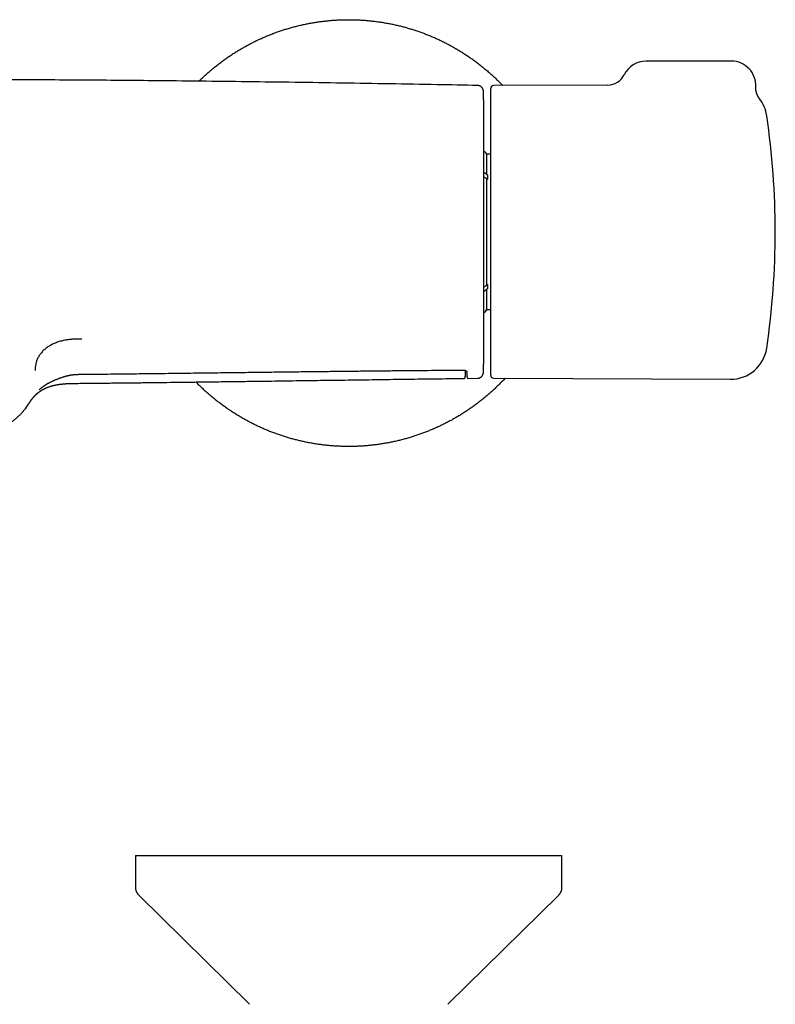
# Model space of a CAD drawing. Header units: millimetres. Extents: x 8 to 854, y 12 to 419.
# Tile 15 of 30: x 454 to 578, y 257 to 419. Entities that reach past the tile are written whole.
import ezdxf

# ---------------------------------------------------------------- set-up
doc = ezdxf.new("R2010")
doc.units = ezdxf.units.MM

msp = doc.modelspace()

# ---------------------------------------------------------------- linework, layer by layer
at = {"color": 7, "linetype": 'Continuous', "lineweight": 30}
for p, q in [((570.58, 412.05), (556.58, 412.05)), ((531.08, 360.55), (531.08, 407.56)), ((550.31, 408.14), (531.58, 408.06)), ((529.93, 362.55), (529.93, 405.55)), ((575.2, 405.89), (575.2, 405.89)), ((531.08, 396.8), (530.45, 396.8)), ((530.45, 393.42), (530.45, 396.8)), ((530.36, 392.81), (530.58, 392.81)), ((530.45, 393.42), (530.58, 393.42)), ((530.45, 375.4), (530.45, 392.71)), ((530.45, 392.71), (530.58, 392.71)), ((530.58, 393.42), (530.58, 392.71)), ((530.36, 375.29), (530.58, 375.29)), ((530.45, 375.4), (530.58, 375.4)), ((530.45, 371.3), (530.45, 374.69)), ((530.45, 374.69), (530.58, 374.69)), ((530.58, 375.4), (530.58, 374.69)), ((530.45, 371.3), (531.08, 371.3)), ((526.86, 360.98), (526.87, 360.86)), ((526.93, 360.57), (526.96, 361.33)), ((527.16, 361.02), (527.16, 361.14)), ((526.71, 360.02), (526.71, 360.02)), ((527.41, 360.03), (528.9, 360.04)), ((527.41, 360.03), (527.41, 360.03)), ((528.9, 360.04), (528.9, 360.04)), ((531.58, 360.05), (570.42, 359.88)), ((472.78, 281.79), (472.78, 276.63)), ((472.78, 281.79), (542.78, 281.79)), ((542.78, 276.63), (542.78, 281.79)), ((473.38, 275.2), (491.53, 257.37)), ((524.04, 257.37), (542.19, 275.2))]:
    msp.add_line(p, q, dxfattribs=at)
for centre, radius, start, end in [((556.58, 408.05), 4, 90, 153.8603), ((570.58, 408.05), 4, 357.2491, 90), ((550.3, 411.14), 3, 270.2749, 333.8615), ((-269.78, 384.05), 800, 1.54039, 1.65073), ((531.58, 407.56), 0.5, 90.25, 180), ((529.73, 405.55), 0.2, 0, 1.5404), ((570.44, 402.23), 6, 8.4268, 37.6087), ((447.78, 384.05), 130, 351.5732, 8.4268), ((529.57, 396.37), 0.98, 26.0258, 68.5371), ((529.57, 371.73), 0.98, 291.4629, 333.9742), ((570.44, 365.88), 6, 269.75, 351.5732), ((-269.78, 384.05), 800, 358.34978, 358.45961), ((529.73, 362.55), 0.2, 358.4596, 0), ((531.58, 360.55), 0.5, 180, 269.75)]:
    msp.add_arc(centre, radius, start, end, dxfattribs=at)
for points, knots in [([(483.2, 408.76), (483.31, 408.87), (483.58, 409.13), (484.01, 409.54), (484.5, 409.99), (485, 410.42), (485.52, 410.86), (486.07, 411.3), (486.64, 411.74), (487.21, 412.17), (487.8, 412.59), (488.39, 412.99), (488.98, 413.38), (489.57, 413.74), (490.15, 414.09), (490.74, 414.42), (491.34, 414.75), (491.94, 415.06), (492.54, 415.36), (493.16, 415.65), (493.77, 415.93), (494.4, 416.19), (495.02, 416.44), (495.65, 416.68), (496.27, 416.91), (496.9, 417.12), (497.56, 417.33), (498.23, 417.52), (498.92, 417.71), (499.62, 417.89), (500.32, 418.05), (501.02, 418.19), (501.71, 418.32), (502.4, 418.44), (503.07, 418.53), (503.74, 418.62), (504.41, 418.69), (505.09, 418.75), (505.76, 418.8), (506.44, 418.83), (507.12, 418.85), (507.79, 418.85), (508.47, 418.85), (509.14, 418.83), (509.8, 418.8), (510.46, 418.75), (511.14, 418.69), (511.84, 418.62), (512.55, 418.53), (513.26, 418.42), (513.97, 418.3), (514.68, 418.17), (515.37, 418.02), (516.04, 417.87), (516.7, 417.7), (517.35, 417.52), (518, 417.33), (518.65, 417.13), (519.29, 416.91), (519.93, 416.68), (520.56, 416.44), (521.19, 416.19), (521.81, 415.92), (522.42, 415.65), (523.02, 415.36), (523.62, 415.07), (524.22, 414.75), (524.84, 414.42), (525.46, 414.06), (526.08, 413.69), (526.69, 413.31), (527.29, 412.92), (527.87, 412.52), (528.43, 412.12), (528.97, 411.71), (529.51, 411.3), (530.03, 410.87), (530.55, 410.44), (531.06, 409.99), (531.57, 409.53), (532.06, 409.07), (532.54, 408.59), (532.87, 408.26), (533.04, 408.08), (533.06, 408.06)], [0, 0, 0, 0, 0.008149, 0.020136, 0.032124, 0.044111, 0.056098, 0.069043, 0.081988, 0.094933, 0.107878, 0.120823, 0.133768, 0.145974, 0.158179, 0.170384, 0.18259, 0.194795, 0.207, 0.219206, 0.231411, 0.243616, 0.255822, 0.267809, 0.279797, 0.291784, 0.303771, 0.316716, 0.329661, 0.342606, 0.355551, 0.368496, 0.381441, 0.393647, 0.405852, 0.418057, 0.430263, 0.442468, 0.454673, 0.466879, 0.479084, 0.491289, 0.503495, 0.515482, 0.527469, 0.539457, 0.551444, 0.564389, 0.577334, 0.590279, 0.603224, 0.616169, 0.629114, 0.64132, 0.653525, 0.66573, 0.677936, 0.690141, 0.702346, 0.714552, 0.726757, 0.738962, 0.751167, 0.763155, 0.775142, 0.78713, 0.799117, 0.812062, 0.825007, 0.837952, 0.850897, 0.863842, 0.876787, 0.888992, 0.901198, 0.913403, 0.925608, 0.937814, 0.950019, 0.962224, 0.97443, 0.986635, 0.99884, 1, 1, 1, 1]), ([(528.91, 408.07), (526.7, 408.11), (521.9, 408.2), (514.51, 408.33), (506.73, 408.45), (498.96, 408.57), (491.18, 408.67), (483.4, 408.76), (476.18, 408.84), (469.52, 408.9), (463.41, 408.94), (457.3, 408.98), (451.19, 409.01), (445.08, 409.04), (438.97, 409.05), (432.86, 409.05), (426.76, 409.05), (420.66, 409.04), (414.57, 409.01), (408.47, 408.98), (402.41, 408.95), (396.39, 408.9), (390.4, 408.85), (384.41, 408.79), (378.04, 408.71), (371.3, 408.63), (364.17, 408.53), (357.04, 408.42), (349.91, 408.31), (343.17, 408.19), (338.8, 408.11), (336.81, 408.07)], [0, 0, 0, 0, 0.03448, 0.074963, 0.115447, 0.155929, 0.196411, 0.236893, 0.277374, 0.30918, 0.340985, 0.372791, 0.404596, 0.436401, 0.468205, 0.50001, 0.531745, 0.56348, 0.595216, 0.626952, 0.658688, 0.689857, 0.721027, 0.752197, 0.783368, 0.820476, 0.857585, 0.894694, 0.931804, 0.968914, 1, 1, 1, 1]), ([(529.89, 407.1), (529.89, 407.1), (529.89, 407.11), (529.89, 407.13), (529.89, 407.15), (529.88, 407.19), (529.88, 407.23), (529.87, 407.28), (529.86, 407.33), (529.84, 407.37), (529.83, 407.41), (529.81, 407.46), (529.79, 407.5), (529.77, 407.55), (529.74, 407.59), (529.72, 407.64), (529.69, 407.68), (529.65, 407.72), (529.62, 407.75), (529.58, 407.79), (529.55, 407.83), (529.51, 407.86), (529.46, 407.89), (529.42, 407.92), (529.38, 407.94), (529.33, 407.97), (529.28, 407.99), (529.23, 408.01), (529.18, 408.03), (529.12, 408.04), (529.07, 408.06), (529.01, 408.06), (528.96, 408.07), (528.92, 408.07), (528.91, 408.07)], [0, 0, 0, 0, 0.005649, 0.016202, 0.032371, 0.055012, 0.087934, 0.121497, 0.149688, 0.179663, 0.210799, 0.242705, 0.275133, 0.307922, 0.340972, 0.374213, 0.407599, 0.441097, 0.474684, 0.508341, 0.542056, 0.575819, 0.609621, 0.643456, 0.677319, 0.711207, 0.745115, 0.782726, 0.820149, 0.857293, 0.894174, 0.930805, 0.967198, 1, 1, 1, 1]), ([(575.2, 405.89), (575.2, 405.89), (575.18, 405.91), (575.15, 405.95), (575.11, 406.01), (575.06, 406.08), (575.02, 406.15), (574.97, 406.22), (574.93, 406.3), (574.89, 406.38), (574.85, 406.46), (574.82, 406.54), (574.78, 406.62), (574.75, 406.7), (574.72, 406.78), (574.7, 406.87), (574.67, 406.95), (574.65, 407.04), (574.63, 407.13), (574.62, 407.21), (574.6, 407.3), (574.59, 407.39), (574.58, 407.48), (574.58, 407.57), (574.57, 407.66), (574.57, 407.75), (574.58, 407.82), (574.58, 407.85), (574.58, 407.86)], [0, 0, 0, 0, 0.000928, 0.035825, 0.072952, 0.111581, 0.151207, 0.19151, 0.232285, 0.273399, 0.314764, 0.356319, 0.39802, 0.439838, 0.481748, 0.523735, 0.565785, 0.607887, 0.650034, 0.692219, 0.734436, 0.776683, 0.818954, 0.861247, 0.903559, 0.945889, 0.988235, 1, 1, 1, 1]), ([(530.45, 393.42), (530.44, 393.44), (530.4, 393.49), (530.34, 393.55), (530.26, 393.61), (530.18, 393.66), (530.09, 393.7), (530.01, 393.74), (529.95, 393.75), (529.93, 393.76)], [0, 0, 0, 0, 0.151555, 0.303593, 0.455148, 0.606707, 0.75875, 0.910309, 1, 1, 1, 1]), ([(529.93, 393.05), (529.95, 393.04), (530.01, 393.03), (530.1, 392.99), (530.19, 392.95), (530.27, 392.9), (530.34, 392.84), (530.4, 392.78), (530.44, 392.73), (530.45, 392.71)], [0, 0, 0, 0, 0.100137, 0.252006, 0.403393, 0.554825, 0.70674, 0.858173, 1, 1, 1, 1]), ([(529.93, 375.06), (529.95, 375.07), (530.01, 375.08), (530.1, 375.12), (530.19, 375.16), (530.27, 375.21), (530.34, 375.27), (530.4, 375.33), (530.44, 375.38), (530.45, 375.4)], [0, 0, 0, 0, 0.1001372, 0.2520063, 0.4033932, 0.5548254, 0.7067401, 0.8581729, 1, 1, 1, 1]), ([(529.93, 374.35), (529.95, 374.36), (530.01, 374.37), (530.1, 374.41), (530.19, 374.45), (530.27, 374.51), (530.34, 374.56), (530.4, 374.63), (530.44, 374.67), (530.45, 374.69)], [0, 0, 0, 0, 0.100137, 0.252006, 0.403393, 0.554825, 0.70674, 0.858173, 1, 1, 1, 1]), ([(463.99, 366.48), (463.73, 366.48), (463.23, 366.47), (462.48, 366.44), (461.73, 366.37), (461, 366.25), (460.29, 366.06), (459.62, 365.82), (458.99, 365.52), (458.42, 365.18), (457.9, 364.79), (457.45, 364.36), (457.08, 363.89), (456.78, 363.4), (456.56, 362.89), (456.42, 362.37), (456.36, 361.84), (456.34, 361.48), (456.33, 361.3)], [0, 0, 0, 0, 0.06254, 0.125046, 0.187569, 0.250042, 0.312527, 0.375017, 0.4375, 0.499998, 0.562492, 0.624993, 0.687496, 0.749976, 0.812454, 0.874962, 0.937473, 1, 1, 1, 1]), ([(457, 358.16), (457.02, 358.18), (457.08, 358.23), (457.16, 358.31), (457.26, 358.39), (457.37, 358.48), (457.47, 358.56), (457.58, 358.64), (457.69, 358.72), (457.8, 358.8), (457.91, 358.88), (458.02, 358.95), (458.13, 359.02), (458.25, 359.09), (458.37, 359.16), (458.5, 359.23), (458.62, 359.3), (458.75, 359.37), (458.89, 359.43), (459.03, 359.5), (459.17, 359.57), (459.33, 359.64), (459.48, 359.71), (459.65, 359.78), (459.82, 359.85), (460, 359.92), (460.19, 360), (460.38, 360.07), (460.56, 360.13), (460.74, 360.19), (460.9, 360.25), (461.05, 360.3), (461.2, 360.34), (461.34, 360.38), (461.48, 360.42), (461.62, 360.46), (461.76, 360.49), (461.89, 360.52), (462.02, 360.55), (462.15, 360.57), (462.27, 360.59), (462.39, 360.61), (462.51, 360.62), (462.63, 360.64), (462.76, 360.65), (462.89, 360.66), (463.02, 360.67), (463.17, 360.68), (463.32, 360.68), (463.48, 360.69), (463.66, 360.69), (463.79, 360.69), (463.86, 360.7), (463.86, 360.7)], [0, 0, 0, 0, 0.013449, 0.033266, 0.053046, 0.072801, 0.092543, 0.112286, 0.131998, 0.151153, 0.17008, 0.189156, 0.20838, 0.22775, 0.247265, 0.266923, 0.28672, 0.306701, 0.327122, 0.348701, 0.370755, 0.393351, 0.416553, 0.440438, 0.465106, 0.490634, 0.518304, 0.544839, 0.570386, 0.595099, 0.619098, 0.638793, 0.657594, 0.677454, 0.696625, 0.715147, 0.733071, 0.750442, 0.7673, 0.783681, 0.799603, 0.814701, 0.829626, 0.845006, 0.860896, 0.877375, 0.894535, 0.912493, 0.9314, 0.951457, 0.973034, 0.999485, 1, 1, 1, 1]), ([(463.86, 360.7), (464.12, 360.7), (465.58, 360.71), (468.29, 360.74), (472.02, 360.78), (475.79, 360.83), (479.53, 360.87), (483.17, 360.92), (486.67, 360.96), (490.02, 361), (493.22, 361.04), (496.28, 361.08), (499.21, 361.12), (502.04, 361.15), (504.77, 361.18), (507.42, 361.21), (509.99, 361.24), (512.5, 361.27), (514.94, 361.29), (517.32, 361.31), (519.66, 361.33), (521.95, 361.35), (524.2, 361.37), (525.77, 361.38), (526.58, 361.39), (526.66, 361.39)], [0, 0, 0, 0, 0.011991, 0.069825, 0.129468, 0.190057, 0.250008, 0.308187, 0.363991, 0.417268, 0.468121, 0.516766, 0.563411, 0.608371, 0.651837, 0.693962, 0.734879, 0.774702, 0.813531, 0.851469, 0.888651, 0.925123, 0.960933, 0.996125, 1, 1, 1, 1]), ([(526.66, 361.39), (526.66, 361.39), (526.67, 361.39), (526.69, 361.39), (526.71, 361.39), (526.74, 361.38), (526.76, 361.38), (526.78, 361.38), (526.81, 361.37), (526.83, 361.37), (526.86, 361.36), (526.88, 361.36), (526.9, 361.35), (526.93, 361.34), (526.95, 361.33), (526.98, 361.32), (527, 361.3), (527.02, 361.29), (527.04, 361.28), (527.06, 361.26), (527.08, 361.25), (527.1, 361.23), (527.11, 361.22), (527.13, 361.2), (527.14, 361.19), (527.15, 361.18), (527.15, 361.17), (527.16, 361.16), (527.16, 361.15), (527.16, 361.14), (527.16, 361.14), (527.16, 361.14), (527.16, 361.14)], [0, 0, 0, 0, 0.0011418, 0.0163549, 0.0316394, 0.0465759, 0.0618772, 0.0788288, 0.0967611, 0.1159914, 0.1368143, 0.1595319, 0.1844597, 0.2119393, 0.2424208, 0.2748249, 0.307805, 0.3433681, 0.3822265, 0.4255584, 0.4702103, 0.5139726, 0.5601855, 0.6095211, 0.6568733, 0.7071586, 0.7562756, 0.806622, 0.8590326, 0.9149528, 0.977155, 1, 1, 1, 1]), ([(526.71, 360.02), (526.71, 360.02), (526.72, 360.02), (526.74, 360.02), (526.76, 360.03), (526.78, 360.03), (526.8, 360.04), (526.82, 360.05), (526.84, 360.06), (526.85, 360.08), (526.86, 360.09), (526.87, 360.1), (526.88, 360.11), (526.88, 360.12), (526.89, 360.13), (526.89, 360.14), (526.9, 360.15), (526.9, 360.16), (526.9, 360.17), (526.9, 360.18), (526.91, 360.19), (526.91, 360.2), (526.91, 360.21), (526.91, 360.23), (526.92, 360.25), (526.92, 360.27), (526.92, 360.3), (526.92, 360.32), (526.92, 360.35), (526.92, 360.38), (526.92, 360.42), (526.93, 360.49), (526.93, 360.53), (526.93, 360.57)], [0, 0, 0, 0, 0.002045, 0.008957, 0.015744, 0.022428, 0.029027, 0.035572, 0.042101, 0.048672, 0.055377, 0.062336, 0.069705, 0.077667, 0.086441, 0.09629, 0.107546, 0.120632, 0.136117, 0.154799, 0.177875, 0.207315, 0.246893, 0.306333, 0.377317, 0.44368, 0.506898, 0.560764, 0.615557, 0.677992, 0.747582, 0.834361, 1, 1, 1, 1]), ([(527.16, 361.01), (527.16, 361.01), (527.17, 360.98), (527.17, 360.93), (527.17, 360.87), (527.17, 360.81), (527.17, 360.75), (527.17, 360.7), (527.18, 360.64), (527.18, 360.59), (527.18, 360.55), (527.18, 360.5), (527.18, 360.46), (527.19, 360.42), (527.19, 360.39), (527.19, 360.36), (527.19, 360.33), (527.19, 360.3), (527.2, 360.27), (527.2, 360.25), (527.2, 360.23), (527.2, 360.21), (527.21, 360.2), (527.21, 360.19), (527.21, 360.18), (527.21, 360.17), (527.22, 360.16), (527.22, 360.15), (527.23, 360.14), (527.23, 360.13), (527.24, 360.11), (527.25, 360.1), (527.26, 360.09), (527.27, 360.08), (527.28, 360.07), (527.3, 360.06), (527.32, 360.05), (527.34, 360.04), (527.36, 360.03), (527.39, 360.03), (527.4, 360.03), (527.41, 360.03)], [0, 0, 0, 0, 0.004646, 0.047284, 0.089988, 0.132755, 0.175582, 0.218467, 0.261409, 0.304409, 0.347429, 0.390957, 0.434512, 0.478135, 0.52188, 0.565828, 0.6101, 0.654898, 0.700585, 0.747908, 0.798769, 0.840396, 0.871056, 0.88842, 0.902826, 0.914611, 0.924425, 0.93275, 0.939946, 0.946291, 0.952004, 0.957258, 0.962199, 0.966943, 0.971582, 0.976181, 0.980775, 0.985375, 0.990489, 0.995545, 1, 1, 1, 1]), ([(528.9, 360.04), (528.91, 360.04), (528.94, 360.04), (528.99, 360.05), (529.04, 360.06), (529.09, 360.07), (529.15, 360.08), (529.2, 360.09), (529.25, 360.11), (529.3, 360.13), (529.34, 360.15), (529.39, 360.18), (529.43, 360.2), (529.47, 360.23), (529.51, 360.26), (529.55, 360.3), (529.59, 360.33), (529.62, 360.37), (529.66, 360.4), (529.69, 360.44), (529.72, 360.48), (529.74, 360.52), (529.76, 360.56), (529.79, 360.6), (529.8, 360.64), (529.82, 360.68), (529.84, 360.73), (529.85, 360.77), (529.86, 360.81), (529.87, 360.84), (529.87, 360.88), (529.88, 360.92), (529.88, 360.95), (529.89, 360.97), (529.89, 360.99), (529.89, 361.01), (529.89, 361.01), (529.89, 361.02)], [0, 0, 0, 0, 0.021469, 0.057035, 0.09239, 0.127537, 0.162479, 0.197215, 0.231744, 0.266063, 0.300171, 0.33406, 0.367727, 0.401161, 0.434356, 0.467298, 0.499976, 0.532372, 0.564468, 0.596243, 0.627669, 0.658715, 0.689345, 0.719513, 0.749165, 0.778235, 0.806642, 0.834284, 0.861035, 0.886734, 0.911172, 0.934071, 0.955028, 0.973332, 0.987512, 0.996769, 1, 1, 1, 1]), ([(454.99, 355.42), (455.01, 355.44), (455.04, 355.49), (455.09, 355.56), (455.13, 355.63), (455.17, 355.68), (455.2, 355.73), (455.23, 355.77), (455.25, 355.8), (455.27, 355.83), (455.28, 355.85), (455.29, 355.86), (455.3, 355.88), (455.32, 355.91), (455.34, 355.94), (455.36, 355.98), (455.39, 356.02), (455.43, 356.07), (455.46, 356.12), (455.49, 356.17), (455.53, 356.22), (455.55, 356.26), (455.58, 356.3), (455.61, 356.34), (455.63, 356.37), (455.65, 356.4), (455.68, 356.43), (455.7, 356.47), (455.72, 356.5), (455.75, 356.54), (455.78, 356.57), (455.81, 356.62), (455.84, 356.66), (455.88, 356.7), (455.91, 356.75), (455.94, 356.78), (455.97, 356.82), (456, 356.86), (456.04, 356.91), (456.08, 356.95), (456.12, 357), (456.16, 357.04), (456.2, 357.09), (456.24, 357.13), (456.27, 357.17), (456.32, 357.22), (456.37, 357.27), (456.42, 357.32), (456.46, 357.35), (456.48, 357.38), (456.51, 357.4), (456.53, 357.43), (456.56, 357.45), (456.58, 357.47), (456.61, 357.49), (456.63, 357.52), (456.66, 357.54), (456.7, 357.57), (456.73, 357.6), (456.76, 357.62), (456.78, 357.64), (456.8, 357.66), (456.83, 357.68), (456.86, 357.71), (456.91, 357.74), (456.96, 357.78), (457.01, 357.82), (457.08, 357.87), (457.13, 357.91), (457.18, 357.94), (457.21, 357.96), (457.24, 357.98), (457.26, 357.99), (457.28, 358.01), (457.3, 358.02), (457.31, 358.03), (457.34, 358.04), (457.37, 358.06), (457.41, 358.09), (457.46, 358.12), (457.51, 358.15), (457.56, 358.18), (457.61, 358.2), (457.66, 358.23), (457.7, 358.25), (457.74, 358.28), (457.78, 358.3), (457.82, 358.32), (457.87, 358.34), (457.93, 358.37), (457.99, 358.4), (458.06, 358.43), (458.15, 358.47), (458.26, 358.52), (458.41, 358.57), (458.56, 358.63), (458.68, 358.67), (458.76, 358.7), (458.8, 358.71), (458.84, 358.72), (458.87, 358.73), (458.91, 358.75), (458.94, 358.75), (458.96, 358.76), (458.98, 358.77), (458.99, 358.77), (459.02, 358.78), (459.05, 358.79), (459.09, 358.8), (459.14, 358.81), (459.2, 358.83), (459.27, 358.85), (459.35, 358.86), (459.45, 358.89), (459.58, 358.92), (459.72, 358.95), (459.87, 358.97), (460, 359), (460.14, 359.02), (460.27, 359.04), (460.41, 359.06), (460.56, 359.08), (460.68, 359.09), (460.77, 359.1), (460.84, 359.11), (460.9, 359.12), (460.95, 359.12), (460.99, 359.13), (461.02, 359.13), (461.05, 359.13), (461.08, 359.13), (461.12, 359.14), (461.17, 359.14), (461.21, 359.14), (461.27, 359.15), (461.32, 359.15), (461.38, 359.16), (461.44, 359.16), (461.49, 359.16), (461.55, 359.17), (461.61, 359.17), (461.67, 359.17), (461.72, 359.18), (461.77, 359.18), (461.8, 359.18), (461.83, 359.18), (461.85, 359.18), (461.87, 359.18), (461.89, 359.18), (461.92, 359.18), (461.97, 359.19), (462.02, 359.19), (462.09, 359.19), (462.18, 359.19), (462.27, 359.19), (462.38, 359.2), (462.5, 359.2), (462.63, 359.2), (462.77, 359.2), (462.93, 359.21), (463.09, 359.21), (463.21, 359.21), (463.27, 359.21)], [0, 0, 0, 0, 0.0101192, 0.0193025, 0.027555, 0.0348801, 0.0412807, 0.0459097, 0.0498989, 0.0532491, 0.055961, 0.0580355, 0.0594743, 0.0632071, 0.0675998, 0.0727233, 0.0788483, 0.0860006, 0.0936538, 0.1007991, 0.1073831, 0.1135489, 0.1194376, 0.1249701, 0.1302483, 0.1352892, 0.1402081, 0.1450346, 0.1503742, 0.1558437, 0.1620471, 0.1688162, 0.1760783, 0.1831911, 0.1896403, 0.1954393, 0.2006908, 0.2080199, 0.2152603, 0.2228762, 0.2315405, 0.237942, 0.2451507, 0.2529021, 0.2599207, 0.2660637, 0.2767961, 0.2870501, 0.2904391, 0.2941776, 0.2982821, 0.3026763, 0.3066472, 0.3100236, 0.3130429, 0.316763, 0.3208114, 0.3255184, 0.3300446, 0.3338546, 0.3369524, 0.3395105, 0.3422035, 0.3471367, 0.3526583, 0.3588594, 0.3657516, 0.3733344, 0.3815391, 0.3859775, 0.3898147, 0.3930522, 0.3956915, 0.3977342, 0.3993637, 0.4014787, 0.4042014, 0.4080571, 0.4127062, 0.4181486, 0.4242478, 0.4300016, 0.4352078, 0.439867, 0.4453812, 0.4498634, 0.4536595, 0.4579144, 0.463525, 0.469874, 0.4768663, 0.4839899, 0.4911694, 0.5054347, 0.5199154, 0.5364245, 0.5528275, 0.5569123, 0.5609909, 0.5650632, 0.5688485, 0.5728212, 0.5758863, 0.5780445, 0.5793433, 0.5807227, 0.5832073, 0.586461, 0.5904836, 0.5956459, 0.6016895, 0.6086133, 0.6164163, 0.6250974, 0.6395359, 0.6540654, 0.6680579, 0.6815171, 0.6944462, 0.706848, 0.721808, 0.7359287, 0.7492134, 0.7566127, 0.7632913, 0.7691469, 0.77418, 0.7776148, 0.780524, 0.783, 0.786223, 0.7905556, 0.7947397, 0.7996111, 0.8050306, 0.8105042, 0.8159887, 0.8216661, 0.8273554, 0.8330566, 0.8387697, 0.8444948, 0.8498611, 0.8543736, 0.8577568, 0.8604188, 0.8623594, 0.8637403, 0.8657796, 0.8687287, 0.8731848, 0.8788169, 0.8856259, 0.8936126, 0.9027778, 0.9131226, 0.9246477, 0.9373541, 0.9512424, 0.9663128, 0.9825655, 1, 1, 1, 1]), ([(463.26, 359.21), (463.3, 359.21), (464.16, 359.22), (465.83, 359.24), (468.27, 359.26), (470.7, 359.29), (473.12, 359.31), (475.54, 359.34), (477.94, 359.37), (480.36, 359.4), (482.82, 359.43), (485.3, 359.46), (487.77, 359.5), (490.23, 359.53), (492.67, 359.56), (495.07, 359.59), (497.42, 359.63), (499.73, 359.66), (502.02, 359.69), (504.3, 359.72), (506.57, 359.75), (508.83, 359.78), (511.08, 359.81), (513.36, 359.84), (515.65, 359.88), (517.98, 359.91), (520.29, 359.94), (522.59, 359.97), (524.73, 359.99), (526.1, 360.01), (526.71, 360.02)], [0, 0, 0, 0, 0.001789, 0.040462, 0.07897, 0.11731, 0.155484, 0.193491, 0.231332, 0.269006, 0.308296, 0.347402, 0.386326, 0.425067, 0.463625, 0.502, 0.538461, 0.574755, 0.610882, 0.646843, 0.682637, 0.718264, 0.753725, 0.789019, 0.825816, 0.862429, 0.89886, 0.935107, 0.971172, 1, 1, 1, 1]), ([(533.44, 360.04), (533.29, 359.89), (532.99, 359.57), (532.53, 359.09), (532.05, 358.62), (531.56, 358.16), (531.07, 357.72), (530.57, 357.28), (530.04, 356.84), (529.5, 356.4), (528.93, 355.96), (528.35, 355.53), (527.77, 355.11), (527.17, 354.71), (526.58, 354.33), (526, 353.96), (525.42, 353.61), (524.83, 353.28), (524.23, 352.95), (523.63, 352.64), (523.02, 352.34), (522.41, 352.05), (521.79, 351.78), (521.17, 351.51), (520.55, 351.26), (519.92, 351.02), (519.29, 350.8), (518.66, 350.58), (518.01, 350.38), (517.34, 350.18), (516.65, 349.99), (515.95, 349.81), (515.25, 349.65), (514.55, 349.51), (513.85, 349.38), (513.17, 349.27), (512.5, 349.17), (511.83, 349.08), (511.16, 349.01), (510.48, 348.95), (509.81, 348.91), (509.13, 348.87), (508.45, 348.86), (507.77, 348.85), (507.1, 348.86), (506.43, 348.88), (505.77, 348.91), (505.1, 348.95), (504.42, 349.01), (503.73, 349.08), (503.01, 349.18), (502.3, 349.28), (501.6, 349.4), (500.89, 349.53), (500.2, 349.68), (499.53, 349.84), (498.87, 350), (498.22, 350.18), (497.57, 350.37), (496.92, 350.58), (496.28, 350.79), (495.64, 351.02), (495.01, 351.26), (494.38, 351.52), (493.76, 351.78), (493.15, 352.05), (492.55, 352.34), (491.95, 352.63), (491.35, 352.95), (490.73, 353.28), (490.11, 353.64), (489.49, 354.01), (488.88, 354.39), (488.28, 354.79), (487.7, 355.18), (487.14, 355.59), (486.6, 355.99), (486.06, 356.41), (485.53, 356.83), (485.01, 357.27), (484.5, 357.71), (484, 358.17), (483.51, 358.63), (483.08, 359.05), (482.82, 359.32), (482.71, 359.43)], [0, 0, 0, 0, 0.011262, 0.023199, 0.035135, 0.046859, 0.058582, 0.070306, 0.082029, 0.09469, 0.10735, 0.12001, 0.13267, 0.14533, 0.15799, 0.169927, 0.181864, 0.1938, 0.205737, 0.217674, 0.22961, 0.241547, 0.253484, 0.26542, 0.277357, 0.289081, 0.300804, 0.312528, 0.324251, 0.336911, 0.349572, 0.362232, 0.374892, 0.387552, 0.400212, 0.412149, 0.424085, 0.436022, 0.447959, 0.459895, 0.471832, 0.483769, 0.495706, 0.507642, 0.519579, 0.531302, 0.543026, 0.55475, 0.566473, 0.579133, 0.591793, 0.604453, 0.617114, 0.629774, 0.642434, 0.65437, 0.666307, 0.678244, 0.690181, 0.702117, 0.714054, 0.725991, 0.737927, 0.749864, 0.761801, 0.773524, 0.785248, 0.796971, 0.808695, 0.821355, 0.834015, 0.846675, 0.859335, 0.871995, 0.884656, 0.896592, 0.908529, 0.920466, 0.932402, 0.944339, 0.956276, 0.968212, 0.980149, 0.992086, 1, 1, 1, 1]), ([(453.95, 354.17), (453.96, 354.18), (454.03, 354.25), (454.16, 354.38), (454.32, 354.57), (454.48, 354.76), (454.62, 354.93), (454.74, 355.08), (454.84, 355.21), (454.93, 355.35), (454.99, 355.44), (455.02, 355.49)], [0, 0, 0, 0, 0.025177, 0.169574, 0.313972, 0.458697, 0.603423, 0.702517, 0.801611, 0.900805, 1, 1, 1, 1]), ([(454.99, 355.42), (454.93, 355.34), (454.81, 355.17), (454.66, 354.98), (454.57, 354.87), (454.55, 354.85)], [0, 0, 0, 0, 0.4359507, 0.8719008, 1, 1, 1, 1]), ([(455.03, 355.48), (455.03, 355.48), (455.09, 355.58), (455.16, 355.68), (455.22, 355.79), (455.23, 355.8)], [0, 0, 0, 0, 0.0001244, 0.9090861, 1, 1, 1, 1]), ([(444.91, 350.38), (444.94, 350.38), (445, 350.39), (445.08, 350.39), (445.16, 350.4), (445.23, 350.41), (445.29, 350.41), (445.35, 350.42), (445.39, 350.42), (445.43, 350.42), (445.46, 350.43), (445.48, 350.43), (445.49, 350.43), (445.5, 350.43), (445.51, 350.43), (445.52, 350.43), (445.54, 350.44), (445.57, 350.44), (445.59, 350.44), (445.66, 350.45), (445.77, 350.46), (445.91, 350.48), (446.02, 350.49), (446.13, 350.51), (446.21, 350.52), (446.3, 350.53), (446.38, 350.54), (446.47, 350.56), (446.57, 350.57), (446.67, 350.59), (446.79, 350.61), (446.92, 350.63), (447.06, 350.66), (447.2, 350.69), (447.36, 350.72), (447.53, 350.75), (447.69, 350.79), (447.84, 350.83), (447.98, 350.86), (448.11, 350.89), (448.23, 350.93), (448.35, 350.96), (448.46, 350.99), (448.55, 351.02), (448.63, 351.04), (448.68, 351.06), (448.74, 351.07), (448.79, 351.09), (448.83, 351.1), (448.85, 351.11), (448.88, 351.12), (448.9, 351.12), (448.93, 351.13), (448.96, 351.14), (449.01, 351.16), (449.06, 351.18), (449.12, 351.2), (449.18, 351.22), (449.25, 351.24), (449.31, 351.26), (449.38, 351.28), (449.47, 351.32), (449.59, 351.36), (449.76, 351.43), (449.94, 351.5), (450.14, 351.58), (450.3, 351.65), (450.43, 351.71), (450.54, 351.76), (450.65, 351.82), (450.77, 351.88), (450.9, 351.94), (451.04, 352.01), (451.19, 352.09), (451.35, 352.18), (451.51, 352.27), (451.68, 352.37), (451.86, 352.48), (452.04, 352.59), (452.22, 352.72), (452.42, 352.85), (452.61, 352.99), (452.8, 353.13), (452.99, 353.28), (453.18, 353.44), (453.37, 353.61), (453.57, 353.79), (453.76, 353.97), (453.89, 354.1), (453.95, 354.16)], [0, 0, 0, 0, 0.008749, 0.017396, 0.025214, 0.032204, 0.038012, 0.04309, 0.047439, 0.05106, 0.054074, 0.05629, 0.057715, 0.058346, 0.059349, 0.060908, 0.063025, 0.065841, 0.069268, 0.073306, 0.090332, 0.106353, 0.121371, 0.132188, 0.142417, 0.15206, 0.161325, 0.171308, 0.182185, 0.193969, 0.20667, 0.220298, 0.234859, 0.250358, 0.266801, 0.284189, 0.302526, 0.317422, 0.331765, 0.345408, 0.358353, 0.370599, 0.382148, 0.393, 0.399224, 0.405193, 0.410908, 0.416161, 0.420319, 0.423339, 0.42522, 0.427141, 0.430046, 0.433937, 0.438814, 0.444677, 0.450316, 0.45664, 0.463485, 0.470299, 0.477035, 0.483694, 0.499082, 0.514038, 0.535881, 0.55674, 0.576617, 0.587873, 0.598859, 0.610674, 0.623699, 0.637408, 0.65225, 0.668228, 0.685341, 0.70359, 0.722975, 0.742291, 0.762614, 0.783943, 0.806276, 0.829611, 0.851692, 0.8746, 0.898333, 0.922891, 0.94827, 0.974465, 1, 1, 1, 1]), ([(472.78, 276.63), (472.79, 276.59), (472.79, 276.49), (472.8, 276.36), (472.82, 276.23), (472.85, 276.1), (472.89, 275.98), (472.93, 275.85), (472.99, 275.74), (473.05, 275.62), (473.12, 275.51), (473.2, 275.41), (473.29, 275.3), (473.35, 275.24), (473.38, 275.2)], [0, 0, 0, 0, 0.086812, 0.171758, 0.25518, 0.33744, 0.418918, 0.5, 0.581083, 0.66256, 0.744821, 0.828242, 0.913188, 1, 1, 1, 1]), ([(542.19, 275.2), (542.22, 275.24), (542.28, 275.3), (542.37, 275.41), (542.45, 275.51), (542.52, 275.62), (542.58, 275.74), (542.64, 275.85), (542.68, 275.98), (542.72, 276.1), (542.75, 276.23), (542.77, 276.36), (542.78, 276.49), (542.78, 276.59), (542.78, 276.63)], [0, 0, 0, 0, 0.086812, 0.171758, 0.255179, 0.33744, 0.418917, 0.5, 0.581082, 0.66256, 0.74482, 0.828242, 0.913188, 1, 1, 1, 1])]:
    msp.add_open_spline(points, degree=3, knots=knots, dxfattribs=at)

doc.saveas('drawing.dxf')
